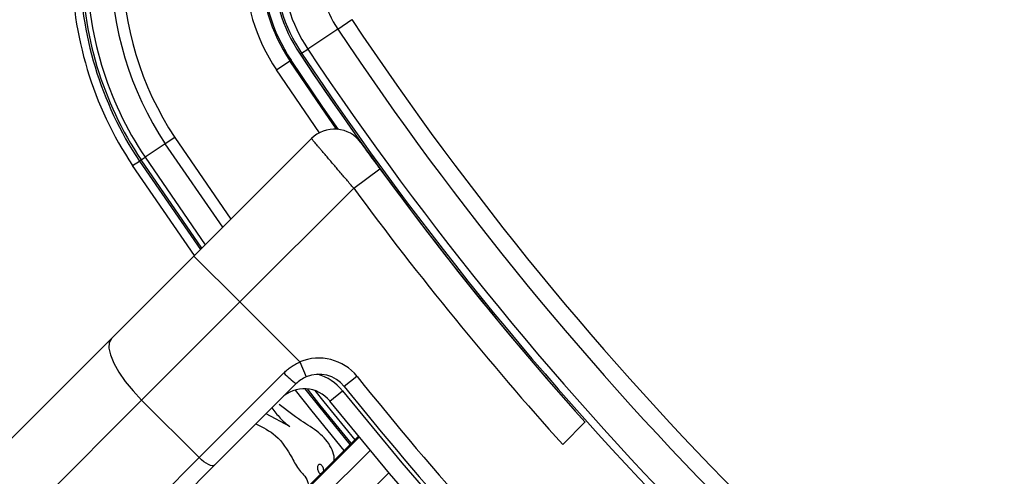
# Model space of a CAD drawing. Header units: millimetres. Extents: x 20 to 23339, y 40 to 19992.
# Tile 79 of 154: x 6602 to 6723, y 14613 to 14669. Entities that reach past the tile are written whole.
import ezdxf

# ---------------------------------------------------------------- set-up
doc = ezdxf.new("R2010")
doc.units = ezdxf.units.MM
doc.header["$LTSCALE"] = 2

msp = doc.modelspace()

# ---------------------------------------------------------------- linework, layer by layer
at = {"color": 7, "linetype": 'Continuous', "lineweight": 25}
for p, q in [((6641.39, 14667.68), (6643.13, 14668.84)), ((6641.39, 14667.68), (6637.69, 14665.22)), ((6636.93, 14664.71), (6637.69, 14665.22)), ((6633.83, 14662.65), (6635.49, 14663.76)), ((6635.64, 14663.85), (6635.49, 14663.76)), ((6636.93, 14664.71), (6636.74, 14664.59)), ((6621.33, 14654.34), (6620.15, 14653.55)), ((6623.68, 14639.73), (6638.14, 14654.19)), ((6620.15, 14653.55), (6617.66, 14651.89)), ((6617.17, 14651.57), (6616.96, 14651.43)), ((6617.17, 14651.57), (6617.66, 14651.89)), ((6616.13, 14650.88), (6616.96, 14651.43)), ((6643.35, 14648.09), (6646.57, 14650.46)), ((6646.57, 14650.46), (6648.93, 14647.27)), ((6643.35, 14648.09), (6629.34, 14634.08)), ((6613.52, 14629.58), (6623.68, 14639.73)), ((6623.68, 14639.73), (6629.34, 14634.08)), ((6629.34, 14634.08), (6617.24, 14621.98)), ((6636.72, 14626.69), (6629.34, 14634.08)), ((6553.55, 14569.6), (6613.52, 14629.58)), ((6636.72, 14626.69), (6637.5, 14624.85)), ((6624.31, 14614.91), (6634.75, 14625.35)), ((6643.74, 14624.92), (6642.18, 14623.67)), ((6636.23, 14624), (6626.21, 14613.98)), ((6640.4, 14621.88), (6641.96, 14623.13)), ((6617.24, 14621.98), (6557.27, 14562.01)), ((6624.31, 14614.91), (6617.24, 14621.98)), ((6635.46, 14618.75), (6632.55, 14620.32)), ((6669.07, 14616.53), (6671.83, 14619.3)), ((6643.91, 14617.56), (6636.04, 14609.69)), ((6564.34, 14554.94), (6624.31, 14614.91)), ((6626.21, 14613.98), (6566.24, 14554.01))]:
    msp.add_line(p, q, dxfattribs=at)
at = {"color": 8, "linetype": 'Continuous', "lineweight": 25}
for p, q in [((6639.11, 14654.91), (6633.83, 14662.65)), ((6621.33, 14654.34), (6628.23, 14644.29)), ((6627.22, 14643.27), (6620.15, 14653.55)), ((6624.65, 14640.7), (6617.17, 14651.57)), ((6617.66, 14651.89), (6625.06, 14641.12)), ((6623.75, 14639.8), (6616.13, 14650.88)), ((6616.96, 14651.43), (6624.47, 14640.52)), ((6643.91, 14617.55), (6636.04, 14609.69)), ((6636.14, 14609.59), (6644, 14617.44)), ((6645.35, 14615.81), (6637.65, 14608.12)), ((6647.68, 14613.03), (6640.21, 14605.56))]:
    msp.add_line(p, q, dxfattribs=at)
at = {"color": 7, "linetype": 'Continuous', "lineweight": 25, "flags": 128}
for points in [[(6641.23, 14655.36), (6639.41, 14657.98), (6635.49, 14663.76)], [(6641.46, 14655.33), (6639.56, 14658.06), (6635.64, 14663.85)], [(6613.52, 14629.58), (6613.25, 14629.09), (6613.21, 14628.4), (6613.4, 14627.55), (6613.81, 14626.55), (6614.43, 14625.45), (6615.23, 14624.3), (6616.18, 14623.12), (6617.24, 14621.98)], [(6653.88, 14605.87), (6647.73, 14612.97), (6640.4, 14621.88)], [(6626.21, 14613.98), (6626.09, 14613.91), (6625.92, 14613.9), (6625.71, 14613.95), (6625.46, 14614.05), (6625.18, 14614.21), (6624.89, 14614.41), (6624.6, 14614.65), (6624.31, 14614.91)]]:
    msp.add_lwpolyline(points, dxfattribs=at)
at = {"color": 8, "linetype": 'Continuous', "lineweight": 25, "flags": 128}
for points in [[(6642.16, 14615.81), (6638.22, 14620.65), (6636.17, 14623.23)], [(6637.32, 14623.39), (6639, 14621.27), (6642.87, 14616.52)], [(6643.04, 14616.69), (6639.19, 14621.43), (6637.65, 14623.37)], [(6638.55, 14623.18), (6639.65, 14621.79), (6643.46, 14617.11)], [(6641.96, 14623.13), (6649.25, 14614.26), (6655.29, 14607.28)]]:
    msp.add_lwpolyline(points, dxfattribs=at)
at = {"color": 7, "linetype": 'Continuous', "lineweight": 25}
for centre, radius, start, end in [((6653.39, 14675.67), 44.76, 180, 213.6328), ((6653.39, 14675.67), 43.76, 180, 213.6328), ((6653.39, 14675.67), 43.51, 180, 213.6328), ((6653.39, 14675.67), 42.92, 180, 213.6328), ((6653.39, 14675.67), 39.92, 180, 213.6328), ((6653.39, 14675.67), 38.51, 180, 213.6328), ((6653.39, 14675.67), 23.5, 180, 213.6328), ((6653.39, 14675.67), 21.5, 180, 213.6328), ((6653.39, 14675.67), 21.33, 180, 213.6328), ((6653.39, 14675.67), 20, 180, 213.6328), ((6653.39, 14675.67), 19.78, 180, 213.6328), ((6653.39, 14675.67), 18.86, 180, 213.6328), ((6653.39, 14675.67), 14.42, 180, 213.6328), ((6969.78, 14886.14), 392.33, 213.6328, 236.3672), ((6969.78, 14886.14), 394.42, 213.6328, 236.3672), ((6969.78, 14886.14), 398.86, 213.6328, 236.3672), ((6969.78, 14886.14), 400, 213.6328, 221.8471), ((6969.78, 14886.14), 400, 213.6328, 220.8526), ((6969.78, 14886.14), 399.78, 213.6328, 236.3672), ((6640.97, 14651.36), 4, 35.7221, 135), ((6968.96, 14887.24), 404, 216.2964, 222.0724), ((6639.06, 14621.17), 6, 38.6435, 112.9583), ((6642.69, 14632.58), 10.74, 222.3377, 233.0339), ((6639.06, 14621.17), 4, 38.6435, 112.9583), ((6967.1, 14883.45), 414, 218.6435, 231.3565), ((6637.27, 14619.39), 4, 38.6435, 135), ((6967.1, 14883.45), 416, 218.6435, 231.3565)]:
    msp.add_arc(centre, radius, start, end, dxfattribs=at)
at = {"color": 8, "linetype": 'Continuous', "lineweight": 25}
msp.add_arc((6637.27, 14619.39), 6, 38.6435, 74.4516, dxfattribs=at)
at = {"color": 7, "linetype": 'Continuous', "lineweight": 25}
for points, knots in [([(6643.35, 14648.09), (6643.2, 14648.26), (6642.91, 14648.6), (6642.47, 14649.11), (6642.03, 14649.62), (6641.61, 14650.12), (6641.2, 14650.6), (6640.8, 14651.07), (6640.42, 14651.51), (6640.06, 14651.93), (6639.73, 14652.32), (6639.42, 14652.68), (6639.14, 14653.01), (6638.81, 14653.4), (6638.55, 14653.71), (6638.36, 14653.94), (6638.24, 14654.08), (6638.15, 14654.17), (6638.14, 14654.19), (6638.14, 14654.19)], [0, 0, 0, 0, 0.053326, 0.107028, 0.161914, 0.21721, 0.270624, 0.324415, 0.379401, 0.4348, 0.488108, 0.541793, 0.596673, 0.651967, 0.75832, 0.812311, 0.867099, 0.933183, 1, 1, 1, 1]), ([(6644.21, 14653.7), (6644.22, 14653.69), (6644.25, 14653.65), (6644.52, 14653.27), (6645.05, 14652.54), (6645.76, 14651.56), (6646.3, 14650.82), (6646.57, 14650.46)], [0, 0, 0, 0, 0.1333054, 0.3485058, 0.5656023, 0.7830431, 1, 1, 1, 1]), ([(6634.75, 14625.35), (6634.82, 14625.41), (6635.03, 14625.62), (6635.41, 14625.94), (6635.9, 14626.28), (6636.35, 14626.52), (6636.62, 14626.65), (6636.72, 14626.69)], [0, 0, 0, 0, 0.122193, 0.36779, 0.617695, 0.872055, 1, 1, 1, 1]), ([(6637.5, 14624.85), (6637.27, 14624.74), (6636.8, 14624.52), (6636.42, 14624.17), (6636.23, 14624)], [0, 0, 0, 0, 0.490392, 1, 1, 1, 1]), ([(6640.94, 14614.59), (6640.94, 14614.75), (6640.93, 14615.28), (6640.44, 14616.55), (6639.07, 14618.13), (6636.63, 14619.53), (6635.06, 14620.77), (6634.16, 14621.46)], [0, 0, 0, 0, 0.049689, 0.158219, 0.399153, 0.659776, 1, 1, 1, 1]), ([(6633.28, 14621.05), (6633.6, 14620.61), (6634.14, 14619.89), (6634.92, 14619.16), (6635.33, 14618.85), (6635.46, 14618.75)], [0, 0, 0, 0, 0.5131914, 0.8448398, 1, 1, 1, 1]), ([(6631.31, 14619.08), (6632.16, 14618.65), (6634.04, 14617.69), (6635.36, 14615.61), (6636.17, 14614.08), (6636.64, 14613.38), (6637.22, 14612.76), (6637.69, 14612.12), (6637.73, 14611.6), (6637.75, 14611.4)], [0, 0, 0, 0, 0.274146, 0.605348, 0.691983, 0.778622, 0.850289, 0.942985, 1, 1, 1, 1]), ([(6639.1, 14614.07), (6639.07, 14614.06), (6639.02, 14614.04), (6638.94, 14613.96), (6638.88, 14613.8), (6638.88, 14613.6), (6638.92, 14613.38), (6639, 14613.18), (6639.11, 14613.01), (6639.22, 14612.94), (6639.26, 14612.91)], [0, 0, 0, 0, 0.061263, 0.120773, 0.249939, 0.400745, 0.565396, 0.730159, 0.88126, 1, 1, 1, 1]), ([(6639.64, 14613.29), (6639.65, 14613.32), (6639.65, 14613.41), (6639.61, 14613.58), (6639.53, 14613.79), (6639.42, 14613.96), (6639.29, 14614.06), (6639.18, 14614.09), (6639.12, 14614.08), (6639.1, 14614.07)], [0, 0, 0, 0, 0.060148, 0.27221, 0.484424, 0.678906, 0.845251, 0.921615, 1, 1, 1, 1])]:
    msp.add_open_spline(points, degree=3, knots=knots, dxfattribs=at)

doc.saveas('drawing.dxf')
